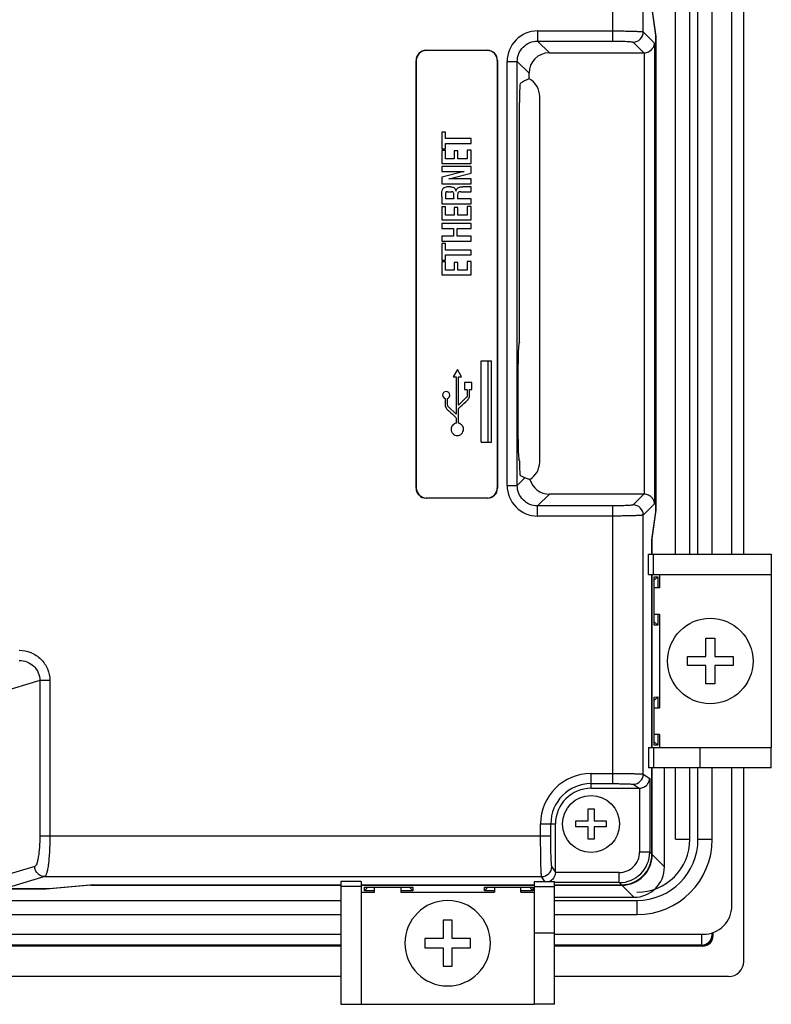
# Model space of a CAD drawing. Header units: millimetres. Extents: x 0 to 1189, y 0 to 841.
# Tile 19 of 22: x 908 to 982, y 370 to 467. Entities that reach past the tile are written whole.
import ezdxf

# ---------------------------------------------------------------- set-up
doc = ezdxf.new("R2010")
doc.units = ezdxf.units.MM
doc.header["$LTSCALE"] = 65.395
doc.layers.get('0').update_dxf_attribs({"linetype": 'CONTINUOUS'})
for name, color, linetype in [('CLAMP-RX-SHAPE', 7, 'CONTINUOUS'), ('FRONT_CASE-RW07-SHAPE', 7, 'CONTINUOUS'), ('ISO7045-M3X8-4_8-SHAPE', 7, 'CONTINUOUS'), ('REAR_CASE-RW07-SHAPE', 7, 'CONTINUOUS'), ('SEAL_GASKET_RW07-SHAPE', 7, 'CONTINUOUS'), ('SIDE_CONN_GUIDE-RW07-SHAPE', 7, 'CONTINUOUS')]:
    doc.layers.add(name, color=color, linetype=linetype)

# ---------------------------------------------------------------- blocks, each defined once
blk = doc.blocks.new('DSFDSF')
at = {"layer": 'ISO7045-M3X8-4_8-SHAPE', "color": 7, "linetype": 'Continuous'}
for p, q in [((548.253, 471.573), (548.253, 472.773)), ((548.253, 472.773), (548.853, 472.773)), ((548.853, 472.773), (548.853, 471.573)), ((547.053, 470.973), (547.053, 471.573)), ((547.053, 471.573), (548.253, 471.573)), ((548.853, 471.573), (550.053, 471.573)), ((550.053, 471.573), (550.053, 470.973)), ((548.253, 470.973), (547.053, 470.973)), ((548.253, 469.773), (548.253, 470.973)), ((548.853, 470.973), (548.853, 469.773)), ((550.053, 470.973), (548.853, 470.973)), ((548.853, 469.773), (548.253, 469.773))]:
    blk.add_line(p, q, dxfattribs=at)
blk.add_circle((548.553, 471.273), 2.8, dxfattribs=at)
blk = doc.blocks.new('DFSD')
at = {"layer": 'ISO7045-M3X8-4_8-SHAPE', "color": 3, "linetype": 'Continuous'}
for p, q in [((546.857, 399.444), (546.857, 401.244)), ((546.857, 401.244), (547.757, 401.244)), ((547.757, 401.244), (547.757, 399.444)), ((545.057, 398.544), (545.057, 399.444)), ((545.057, 399.444), (546.857, 399.444)), ((546.857, 398.544), (545.057, 398.544)), ((546.857, 396.744), (546.857, 398.544)), ((547.757, 399.444), (549.557, 399.444)), ((547.757, 398.544), (547.757, 396.744)), ((549.557, 398.544), (547.757, 398.544)), ((549.557, 399.444), (549.557, 398.544)), ((547.757, 396.744), (546.857, 396.744))]:
    blk.add_line(p, q, dxfattribs=at)
blk.add_circle((547.307, 398.994), 4.2, dxfattribs=at)
blk = doc.blocks.new('HGJ5')
at = {"layer": 'CLAMP-RX-SHAPE', "color": 3, "linetype": 'Continuous'}
for p, q in [((552.957, 370.641), (552.957, 382.716)), ((552.957, 382.716), (554.957, 382.716)), ((554.957, 370.641), (554.957, 382.716)), ((554.957, 382.716), (571.957, 382.716)), ((571.957, 370.641), (571.957, 382.716)), ((573.957, 382.716), (571.957, 382.716)), ((573.957, 382.716), (573.957, 370.641)), ((573.957, 375.716), (571.957, 375.716)), ((554.957, 371.716), (556.257, 371.716)), ((556.257, 371.716), (556.257, 371.206)), ((558.857, 371.206), (558.857, 371.716)), ((558.857, 371.716), (568.057, 371.716)), ((568.057, 371.206), (568.057, 371.716)), ((570.657, 371.716), (570.657, 371.206)), ((570.657, 371.716), (571.957, 371.716)), ((554.957, 371.14), (552.957, 371.14)), ((554.957, 370.64), (552.957, 370.64)), ((571.957, 371.14), (573.957, 371.14)), ((571.957, 370.64), (573.957, 370.64))]:
    blk.add_line(p, q, dxfattribs=at)

msp = doc.modelspace()

# ---------------------------------------------------------------- linework, layer by layer
at = {"layer": 'CLAMP-RX-SHAPE', "color": 7, "linetype": 'Continuous'}
for p, q in [((969.542, 412.201), (969.542, 414.201)), ((970.042, 412.201), (970.042, 414.201)), ((969.542, 395.201), (969.542, 393.201)), ((970.042, 395.201), (970.042, 393.201))]:
    msp.add_line(p, q, dxfattribs=at)
at = {"layer": 'FRONT_CASE-RW07-SHAPE', "color": 7, "linetype": 'Continuous'}
for p, q in [((978.899, 473.201), (978.899, 414.201)), ((970.312, 465.042), (969.914, 467.808)), ((970.275, 465.042), (970.312, 465.042)), ((970.312, 418.51), (970.312, 465.042)), ((969.914, 415.743), (970.312, 418.51)), ((970.275, 418.51), (970.312, 418.51)), ((969.898, 415.743), (969.914, 415.743)), ((969.914, 414.201), (969.914, 415.743)), ((969.914, 395.201), (969.914, 412.201)), ((970.108, 411.965), (970.456, 411.971)), ((970.108, 411.636), (970.456, 411.971)), ((970.108, 407.236), (970.108, 411.965)), ((970.456, 411.971), (970.456, 410.901)), ((970.456, 408.301), (970.456, 407.23)), ((970.108, 407.566), (970.456, 407.23)), ((970.456, 407.23), (970.108, 407.236)), ((970.108, 400.165), (970.456, 400.171)), ((970.108, 399.836), (970.456, 400.171)), ((970.108, 395.436), (970.108, 400.165)), ((970.456, 400.171), (970.456, 399.101)), ((970.108, 395.766), (970.456, 395.43)), ((970.456, 396.501), (970.456, 395.43)), ((970.456, 395.43), (970.108, 395.436)), ((969.914, 384.682), (969.914, 393.201)), ((971.108, 383.487), (971.108, 393.201)), ((978.899, 393.201), (978.899, 374.199)), ((969.914, 384.682), (971.108, 383.487)), ((910.324, 381.288), (825.207, 381.288)), ((914.712, 381.686), (910.324, 381.288)), ((910.324, 381.324), (910.324, 381.288)), ((914.712, 381.696), (914.712, 381.686)), ((914.712, 381.686), (939.299, 381.686)), ((941.299, 381.686), (958.299, 381.686)), ((941.628, 381.144), (941.635, 381.492)), ((941.964, 381.492), (941.628, 381.144)), ((942.599, 381.144), (941.628, 381.144)), ((941.635, 381.492), (946.363, 381.492)), ((946.37, 381.144), (945.199, 381.144)), ((946.034, 381.492), (946.37, 381.144)), ((946.363, 381.492), (946.37, 381.144)), ((953.428, 381.144), (953.435, 381.492)), ((953.764, 381.492), (953.428, 381.144)), ((954.399, 381.144), (953.428, 381.144)), ((953.435, 381.492), (958.163, 381.492)), ((958.17, 381.144), (956.999, 381.144)), ((957.834, 381.492), (958.17, 381.144)), ((958.163, 381.492), (958.17, 381.144)), ((960.299, 381.686), (966.918, 381.686)), ((968.113, 380.491), (966.918, 381.686)), ((960.299, 380.491), (968.113, 380.491)), ((975.895, 376.703), (975.797, 376.801)), ((975.895, 376.703), (975.895, 377.035)), ((939.299, 375.802), (808.399, 375.802)), ((939.299, 375.705), (808.399, 375.705)), ((974.798, 375.802), (960.299, 375.802)), ((974.896, 375.705), (960.299, 375.705)), ((974.896, 375.705), (974.798, 375.802)), ((939.299, 372.701), (808.399, 372.701)), ((977.401, 372.701), (960.299, 372.701))]:
    msp.add_line(p, q, dxfattribs=at)
msp.add_arc((974.795, 376.804), 1.002, 270.18576, 359.81424, dxfattribs=at)
for centre, major_axis, start_param, end_param in [((966.909, 384.69), (2.127, -2.127), -0.784029, 0.784029), ((968.104, 383.495), (-2.127, 2.127), -3.925621, -2.357564), ((974.893, 376.706), (0.709, -0.709), -0.784029, 0.784029), ((977.397, 374.203), (1.064, -1.064), -0.784029, 0.784029)]:
    msp.add_ellipse(centre, major_axis=major_axis, ratio=0.997265, start_param=start_param, end_param=end_param, dxfattribs=at)
for points, knots in [([(974.798, 375.802), (974.797, 375.812), (974.797, 375.844), (974.794, 375.908), (974.793, 376.006), (974.791, 376.194), (974.789, 376.483), (974.789, 376.729), (974.789, 376.863)], [0, 0, 0, 0, 0.027719, 0.089225, 0.182649, 0.305128, 0.621488, 1, 1, 1, 1]), ([(975.797, 376.801), (975.796, 376.802), (975.795, 376.809), (975.793, 376.821), (975.791, 376.84), (975.789, 376.876), (975.788, 376.93), (975.787, 376.976), (975.787, 377.001)], [0, 0, 0, 0, 0.029403, 0.092584, 0.187995, 0.312396, 0.62977, 1, 1, 1, 1])]:
    msp.add_open_spline(points, degree=3, knots=knots, dxfattribs=at)
at = {"layer": 'REAR_CASE-RW07-SHAPE', "color": 7, "linetype": 'Continuous'}
for p, q in [((966.029, 464.606), (966.029, 472.502)), ((969.025, 465.506), (969.025, 472.502)), ((970.275, 465.19), (969.877, 467.956)), ((958.64, 465.605), (966.029, 465.605)), ((958.64, 465.605), (958.64, 464.606)), ((969.025, 465.506), (970.131, 464.4)), ((958.64, 464.606), (966.029, 464.606)), ((958.64, 464.606), (959.796, 463.451)), ((968.026, 464.507), (969.083, 463.451)), ((970.131, 464.4), (970.131, 419.152)), ((970.275, 418.361), (970.275, 465.19)), ((947.695, 463.701), (953.703, 463.701)), ((947.713, 463.683), (947.695, 463.701)), ((953.685, 463.683), (947.713, 463.683)), ((953.685, 463.683), (953.703, 463.701)), ((959.796, 463.451), (969.083, 463.451)), ((969.132, 463.452), (969.132, 420.099)), ((946.699, 420.697), (946.699, 462.704)), ((946.716, 462.687), (946.699, 462.704)), ((946.716, 462.687), (946.716, 420.714)), ((954.681, 462.687), (954.699, 462.704)), ((954.681, 462.687), (954.681, 420.714)), ((954.699, 462.704), (954.699, 420.697)), ((955.645, 462.609), (956.643, 462.609)), ((955.645, 420.942), (955.645, 462.609)), ((956.643, 420.942), (956.643, 462.609)), ((956.643, 462.609), (957.799, 461.453)), ((957.799, 460.908), (957.799, 461.453)), ((956.856, 435.024), (956.856, 458.588)), ((958.846, 423.252), (958.846, 459.149)), ((949.597, 455.657), (949.221, 455.657)), ((949.221, 455.657), (949.221, 454.013)), ((949.597, 455.022), (949.597, 455.657)), ((952.119, 455.022), (949.597, 455.022)), ((952.119, 454.547), (952.119, 455.022)), ((949.221, 454.013), (949.597, 454.013)), ((949.598, 453.861), (949.221, 453.861)), ((949.221, 453.861), (949.221, 452.583)), ((949.597, 454.547), (952.119, 454.547)), ((949.597, 454.013), (949.597, 454.547)), ((949.598, 453.052), (949.598, 453.861)), ((950.802, 453.811), (950.439, 453.811)), ((950.439, 453.811), (950.439, 453.052)), ((950.802, 453.052), (950.802, 453.811)), ((952.119, 453.887), (951.733, 453.887)), ((951.733, 453.887), (951.733, 453.052)), ((952.119, 452.583), (952.119, 453.887)), ((950.439, 453.052), (949.598, 453.052)), ((951.733, 453.052), (950.802, 453.052)), ((949.221, 452.583), (952.119, 452.583)), ((952.119, 452.283), (949.221, 452.283)), ((949.221, 452.283), (949.221, 451.809)), ((951.427, 451.809), (949.221, 451.224)), ((949.221, 451.809), (951.427, 451.809)), ((952.119, 451.616), (952.119, 452.283)), ((949.221, 451.224), (949.221, 450.595)), ((949.914, 451.06), (952.119, 451.616)), ((952.119, 451.06), (949.914, 451.06)), ((952.119, 450.595), (952.119, 451.06)), ((949.221, 450.595), (952.119, 450.595)), ((950.076, 450.284), (949.682, 450.284)), ((949.801, 449.81), (950.189, 449.81)), ((951.088, 449.81), (952.119, 449.81)), ((952.119, 450.284), (951.301, 450.284)), ((952.119, 449.81), (952.119, 450.284)), ((949.221, 449.347), (949.221, 448.63)), ((950.402, 449.098), (949.582, 449.098)), ((950.402, 449.176), (950.402, 449.098)), ((952.119, 449.098), (950.758, 449.098)), ((952.119, 448.63), (952.119, 449.098)), ((949.221, 448.63), (952.119, 448.63)), ((949.598, 448.322), (949.221, 448.322)), ((949.221, 448.322), (949.221, 447.043)), ((949.598, 447.508), (949.598, 448.322)), ((950.802, 448.27), (950.439, 448.27)), ((950.439, 448.27), (950.439, 447.508)), ((950.802, 447.508), (950.802, 448.27)), ((952.119, 448.346), (951.733, 448.346)), ((951.733, 448.346), (951.733, 447.508)), ((952.119, 447.043), (952.119, 448.346)), ((949.221, 447.043), (952.119, 447.043)), ((950.439, 447.508), (949.598, 447.508)), ((951.733, 447.508), (950.802, 447.508)), ((952.119, 446.679), (949.221, 446.679)), ((949.221, 446.679), (949.221, 446.201)), ((949.221, 446.201), (950.38, 446.201)), ((950.38, 446.201), (950.38, 445.43)), ((950.75, 446.201), (952.119, 446.201)), ((950.75, 445.43), (950.75, 446.201)), ((952.119, 446.201), (952.119, 446.679)), ((950.38, 445.43), (949.221, 445.43)), ((949.221, 445.43), (949.221, 444.954)), ((949.221, 444.954), (952.119, 444.954)), ((952.119, 445.43), (950.75, 445.43)), ((952.119, 444.954), (952.119, 445.43)), ((949.597, 444.715), (949.221, 444.715)), ((949.221, 444.715), (949.221, 443.072)), ((949.597, 444.08), (949.597, 444.715)), ((952.119, 444.08), (949.597, 444.08)), ((952.119, 443.604), (952.119, 444.08)), ((949.221, 443.072), (949.597, 443.072)), ((949.597, 443.604), (952.119, 443.604)), ((949.597, 443.072), (949.597, 443.604)), ((949.598, 442.916), (949.221, 442.916)), ((949.221, 442.916), (949.221, 441.641)), ((949.598, 442.109), (949.598, 442.916)), ((950.439, 442.109), (949.598, 442.109)), ((950.802, 442.869), (950.439, 442.869)), ((950.439, 442.869), (950.439, 442.109)), ((950.802, 442.109), (950.802, 442.869)), ((951.733, 442.109), (950.802, 442.109)), ((952.119, 442.941), (951.733, 442.941)), ((951.733, 442.941), (951.733, 442.109)), ((952.119, 441.641), (952.119, 442.941)), ((949.221, 441.641), (952.119, 441.641)), ((956.856, 435.024), (956.806, 434.857)), ((953.108, 433.192), (954.101, 433.192)), ((953.108, 425.209), (953.108, 433.192)), ((954.101, 425.209), (954.101, 433.192)), ((956.719, 425.514), (956.719, 432.888)), ((950.752, 432.347), (950.339, 431.635)), ((950.339, 431.635), (950.632, 431.634)), ((950.632, 431.634), (950.629, 427.94)), ((951.158, 431.632), (950.752, 432.347)), ((950.875, 428.853), (950.878, 431.634)), ((950.878, 431.634), (951.158, 431.632)), ((951.469, 431.081), (951.468, 430.367)), ((952.182, 431.08), (951.469, 431.081)), ((952.177, 430.366), (952.182, 431.08)), ((949.561, 429.482), (949.561, 428.811)), ((949.787, 428.909), (949.787, 429.491)), ((951.632, 429.576), (950.875, 428.853)), ((951.468, 430.367), (951.722, 430.367)), ((951.722, 430.367), (951.721, 429.819)), ((951.947, 430.367), (952.177, 430.366)), ((951.947, 429.822), (951.947, 430.367)), ((950.629, 427.94), (949.877, 428.664)), ((950.629, 427.554), (950.627, 427.058)), ((950.874, 427.059), (950.876, 428.463)), ((953.108, 425.209), (954.101, 425.209)), ((956.856, 423.377), (956.806, 423.544)), ((955.645, 420.942), (956.643, 420.942)), ((956.643, 420.942), (957.396, 421.696)), ((946.716, 420.714), (946.699, 420.697)), ((954.681, 420.714), (954.699, 420.697)), ((958.64, 418.945), (959.796, 420.101)), ((969.083, 420.101), (959.796, 420.101)), ((969.083, 420.101), (968.026, 419.044)), ((947.713, 419.718), (947.695, 419.701)), ((953.703, 419.701), (947.695, 419.701)), ((953.685, 419.718), (947.713, 419.718)), ((953.685, 419.718), (953.703, 419.701)), ((966.029, 418.945), (958.64, 418.945)), ((958.64, 417.946), (958.64, 418.945)), ((966.029, 391.659), (966.029, 418.945)), ((970.131, 419.152), (969.025, 418.046)), ((966.029, 417.946), (958.64, 417.946)), ((969.025, 392.593), (969.025, 418.046)), ((969.877, 415.595), (970.275, 418.361)), ((969.877, 414.201), (969.877, 415.595)), ((969.877, 395.201), (969.877, 412.201)), ((909.709, 401.782), (905.799, 400.619)), ((910.693, 401.782), (909.709, 401.782)), ((909.709, 401.782), (909.709, 386.519)), ((910.693, 401.782), (910.693, 386.519)), ((969.877, 384.718), (969.877, 393.201)), ((963.899, 392.659), (966.029, 392.659)), ((963.899, 391.201), (963.899, 392.659)), ((969.025, 392.593), (969.665, 392.166)), ((969.665, 392.166), (969.665, 384.931)), ((963.899, 391.659), (966.029, 391.659)), ((963.899, 391.201), (968.615, 391.201)), ((968.026, 391.593), (968.615, 391.201)), ((968.666, 391.202), (968.666, 384.931)), ((958.941, 387.701), (960.399, 387.701)), ((958.941, 386.519), (958.941, 387.701)), ((959.94, 386.519), (959.94, 387.701)), ((960.399, 382.984), (960.399, 387.701)), ((909.709, 386.519), (959.94, 386.519)), ((969.665, 384.931), (968.666, 384.931)), ((969.665, 384.931), (969.877, 384.718)), ((909.207, 383.524), (905.799, 382.51)), ((960.399, 382.984), (960.039, 383.524)), ((910.192, 382.525), (906.638, 381.469)), ((910.192, 382.525), (959.04, 382.525)), ((959.352, 382.057), (959.04, 382.525)), ((966.669, 382.934), (960.398, 382.934)), ((966.669, 381.935), (966.669, 382.934)), ((910.612, 381.324), (824.918, 381.324)), ((915, 381.723), (910.612, 381.324)), ((915, 381.723), (939.299, 381.723)), ((941.299, 381.723), (958.299, 381.723)), ((966.669, 381.935), (960.299, 381.935)), ((960.299, 381.723), (966.881, 381.723)), ((966.669, 381.935), (966.881, 381.723))]:
    msp.add_line(p, q, dxfattribs=at)
for centre, radius, start, end in [((958.639, 462.611), 2.994, 89.97106, 180.02894), ((968.023, 465.509), 1.002, 270.18576, 359.81424), ((949.665, 429.831), 0.358, 359.6988, 90.65106), ((958.639, 420.941), 2.994, 179.97106, 270.02894), ((968.023, 418.042), 1.002, 0.18576, 89.81424), ((963.899, 387.701), 4.958, 90, 180), ((968.024, 392.594), 1.001, 270.1473, 359.89939), ((963.899, 387.701), 3.959, 90, 180), ((963.899, 387.701), 3.5, 90, 180), ((966.666, 384.933), 2.998, 270.04291, 359.95713), ((966.67, 384.93), 1.996, 269.97144, 0.02862), ((959.038, 383.526), 1.001, 270.10061, 359.8527)]:
    msp.add_arc(centre, radius, start, end, dxfattribs=at)
for centre, major_axis, ratio, start_param, end_param in [((947.703, 462.697), (-0.712, 0.712), 0.992433, -0.7816, 0.7816), ((947.72, 462.679), (-0.712, 0.712), 0.992433, -0.7816, 0.7816), ((953.678, 462.679), (0.712, 0.712), 0.992433, -0.7816, 0.7816), ((953.695, 462.697), (0.712, 0.712), 0.992433, -0.7816, 0.7816), ((959.802, 461.448), (1.418, -1.418), 0.997265, 2.357564, 3.925621), ((969.08, 464.452), (-0.709, 0.709), 0.997265, -3.925621, -3.876), ((956.96, 458.588), (0, 2), 0.052408, 0.370387, 1.570796), ((954.941, 457.243), (5.92, 4.268), 0.225351, 0.913058, 1.07304), ((956.845, 459.147), (1.416, 1.416), 0.998783, -0.784789, 0.289327), ((956.824, 432.888), (0, 2), 0.052408, 0.174533, 1.570796), ((956.824, 425.514), (0, 2), 0.052408, -4.712389, -3.316126), ((956.958, 423.815), (0, 2), 0.052408, -4.491754, -3.511539), ((956.845, 423.254), (1.416, -1.416), 0.998783, -0.2435, 0.784789), ((954.941, 425.159), (5.92, -4.268), 0.225351, -1.073481, -0.987917), ((959.802, 422.103), (1.418, 1.418), 0.997265, 2.640446, 3.925621), ((947.703, 420.704), (-0.712, -0.712), 0.992433, -0.7816, 0.7816), ((947.72, 420.722), (0.712, 0.712), 0.992433, 2.359993, 3.923193), ((953.678, 420.722), (0.712, -0.712), 0.992433, -0.7816, 0.7816), ((953.695, 420.704), (0.712, -0.712), 0.992433, -0.7816, 0.7816), ((969.08, 419.099), (0.709, 0.709), 0.997265, 0.734408, 0.784029), ((968.613, 392.201), (0.834, -0.556), 0.998023, -0.982115, -0.931581), ((966.873, 384.727), (2.127, -2.127), 0.997265, -0.784029, 0.784029), ((959.398, 382.986), (-0.556, 0.834), 0.998023, -2.210011, -2.159478)]:
    msp.add_ellipse(centre, major_axis=major_axis, ratio=ratio, start_param=start_param, end_param=end_param, dxfattribs=at)
for points, knots in [([(966.029, 465.605), (966.218, 465.605), (966.588, 465.604), (967.128, 465.598), (967.627, 465.59), (968.07, 465.578), (968.395, 465.565), (968.615, 465.554), (968.745, 465.545), (968.852, 465.536), (968.933, 465.527), (968.988, 465.518), (969.017, 465.511), (969.025, 465.506)], [0, 0, 0, 0, 0.188692, 0.3706, 0.539197, 0.688437, 0.812982, 0.864568, 0.908405, 0.944099, 0.971364, 0.989993, 1, 1, 1, 1]), ([(956.643, 462.609), (956.643, 462.869), (956.746, 463.395), (957.19, 464.06), (957.855, 464.504), (958.38, 464.607), (958.64, 464.606)], [0, 0, 0, 0, 0.249978, 0.499985, 0.749995, 1, 1, 1, 1]), ([(966.029, 464.606), (966.155, 464.606), (966.402, 464.605), (966.762, 464.6), (967.095, 464.591), (967.39, 464.579), (967.636, 464.565), (967.806, 464.551), (967.911, 464.537), (967.965, 464.528), (968.002, 464.519), (968.021, 464.512), (968.026, 464.507)], [0, 0, 0, 0, 0.188411, 0.370044, 0.538385, 0.687409, 0.811815, 0.907229, 0.943001, 0.970429, 0.989361, 1, 1, 1, 1]), ([(969.132, 463.452), (969.279, 463.459), (969.556, 463.532), (969.877, 463.772), (970.073, 464.072), (970.125, 464.293), (970.131, 464.4)], [0, 0, 0, 0, 0.294577, 0.55571, 0.786439, 1, 1, 1, 1]), ([(949.221, 449.347), (949.221, 449.484), (949.23, 449.717), (949.283, 450.028), (949.439, 450.246), (949.604, 450.284), (949.682, 450.284)], [0, 0, 0, 0, 0.352834, 0.598772, 0.80091, 1, 1, 1, 1]), ([(949.801, 449.81), (949.757, 449.81), (949.669, 449.809), (949.619, 449.735), (949.608, 449.702)], [0, 0, 0, 0, 0.560313, 1, 1, 1, 1]), ([(950.076, 450.284), (950.147, 450.284), (950.265, 450.278), (950.441, 450.23), (950.56, 450.077), (950.593, 449.945), (950.607, 449.87)], [0, 0, 0, 0, 0.277219, 0.469058, 0.697992, 1, 1, 1, 1]), ([(950.401, 449.522), (950.395, 449.585), (950.401, 449.684), (950.316, 449.813), (950.231, 449.81), (950.189, 449.81)], [0, 0, 0, 0, 0.454419, 0.697897, 1, 1, 1, 1]), ([(950.607, 449.87), (950.64, 449.954), (950.705, 450.099), (950.88, 450.245), (951.01, 450.27), (951.073, 450.278)], [0, 0, 0, 0, 0.411406, 0.709414, 1, 1, 1, 1]), ([(950.932, 449.8), (950.891, 449.788), (950.79, 449.707), (950.772, 449.439), (950.758, 449.235), (950.758, 449.098)], [0, 0, 0, 0, 0.170801, 0.458183, 1, 1, 1, 1]), ([(951.088, 449.81), (951.071, 449.81), (951.019, 449.809), (950.966, 449.807), (950.932, 449.8)], [0, 0, 0, 0, 0.327733, 1, 1, 1, 1]), ([(951.073, 450.278), (951.086, 450.279), (951.162, 450.284), (951.238, 450.284), (951.301, 450.284)], [0, 0, 0, 0, 0.169442, 1, 1, 1, 1]), ([(949.588, 449.493), (949.587, 449.472), (949.583, 449.34), (949.582, 449.209), (949.582, 449.098)], [0, 0, 0, 0, 0.158276, 1, 1, 1, 1]), ([(949.608, 449.702), (949.605, 449.69), (949.592, 449.621), (949.589, 449.55), (949.588, 449.493)], [0, 0, 0, 0, 0.182527, 1, 1, 1, 1]), ([(950.402, 449.176), (950.402, 449.215), (950.402, 449.331), (950.401, 449.446), (950.401, 449.522)], [0, 0, 0, 0, 0.340486, 1, 1, 1, 1]), ([(949.661, 430.189), (949.57, 430.191), (949.378, 430.114), (949.301, 429.923), (949.302, 429.831)], [0, 0, 0, 0, 0.49822, 1, 1, 1, 1]), ([(951.722, 429.819), (951.721, 429.784), (951.71, 429.697), (951.671, 429.611), (951.632, 429.576)], [0, 0, 0, 0, 0.400191, 1, 1, 1, 1]), ([(951.742, 429.331), (951.834, 429.423), (951.934, 429.587), (951.956, 429.772), (951.947, 429.822)], [0, 0, 0, 0, 0.718241, 1, 1, 1, 1]), ([(949.561, 428.811), (949.563, 428.793), (949.592, 428.644), (949.673, 428.509), (949.765, 428.417)], [0, 0, 0, 0, 0.127243, 1, 1, 1, 1]), ([(949.877, 428.664), (949.872, 428.668), (949.813, 428.733), (949.787, 428.828), (949.787, 428.909)], [0, 0, 0, 0, 0.077297, 1, 1, 1, 1]), ([(950.876, 428.463), (950.883, 428.487), (950.908, 428.543), (950.943, 428.596), (950.972, 428.621)], [0, 0, 0, 0, 0.397186, 1, 1, 1, 1]), ([(950.972, 428.621), (951, 428.646), (951.261, 428.879), (951.522, 429.111), (951.742, 429.331)], [0, 0, 0, 0, 0.10994, 1, 1, 1, 1]), ([(949.765, 428.417), (949.838, 428.344), (950.093, 428.104), (950.351, 427.868), (950.534, 427.704)], [0, 0, 0, 0, 0.296159, 1, 1, 1, 1]), ([(950.534, 427.704), (950.538, 427.701), (950.579, 427.658), (950.611, 427.605), (950.629, 427.554)], [0, 0, 0, 0, 0.078521, 1, 1, 1, 1]), ([(950.627, 427.058), (950.496, 427.031), (950.244, 426.881), (950.147, 426.602), (950.147, 426.466)], [0, 0, 0, 0, 0.495816, 1, 1, 1, 1]), ([(951.356, 426.465), (951.355, 426.601), (951.258, 426.879), (951.005, 427.031), (950.874, 427.059)], [0, 0, 0, 0, 0.504076, 1, 1, 1, 1]), ([(950.147, 426.466), (950.147, 426.312), (950.276, 425.992), (950.596, 425.861), (950.75, 425.86)], [0, 0, 0, 0, 0.499564, 1, 1, 1, 1]), ([(950.75, 425.86), (950.904, 425.861), (951.226, 425.99), (951.355, 426.311), (951.356, 426.465)], [0, 0, 0, 0, 0.500164, 1, 1, 1, 1]), ([(958.64, 418.945), (958.38, 418.945), (957.855, 419.047), (957.19, 419.492), (956.746, 420.157), (956.643, 420.682), (956.643, 420.942)], [0, 0, 0, 0, 0.249978, 0.499985, 0.749995, 1, 1, 1, 1]), ([(957.878, 421.539), (957.834, 421.547), (957.668, 421.583), (957.506, 421.639), (957.396, 421.696)], [0, 0, 0, 0, 0.269012, 1, 1, 1, 1]), ([(970.131, 419.152), (970.125, 419.258), (970.073, 419.479), (969.877, 419.779), (969.556, 420.019), (969.279, 420.092), (969.132, 420.099)], [0, 0, 0, 0, 0.213561, 0.44429, 0.705423, 1, 1, 1, 1]), ([(968.026, 419.044), (968.021, 419.039), (968.002, 419.032), (967.965, 419.023), (967.911, 419.014), (967.806, 419.001), (967.636, 418.986), (967.39, 418.972), (967.095, 418.96), (966.762, 418.952), (966.402, 418.946), (966.155, 418.945), (966.029, 418.945)], [0, 0, 0, 0, 0.010639, 0.02957, 0.056995, 0.092765, 0.188174, 0.312578, 0.4616, 0.629942, 0.811584, 1, 1, 1, 1]), ([(969.025, 418.046), (969.017, 418.04), (968.988, 418.034), (968.933, 418.024), (968.852, 418.015), (968.746, 418.006), (968.615, 417.998), (968.395, 417.986), (968.07, 417.973), (967.627, 417.962), (967.128, 417.953), (966.588, 417.947), (966.218, 417.946), (966.029, 417.946)], [0, 0, 0, 0, 0.010007, 0.028634, 0.055898, 0.091589, 0.135423, 0.187007, 0.31155, 0.460787, 0.629385, 0.811302, 1, 1, 1, 1]), ([(907.675, 404.758), (908.065, 404.758), (908.854, 404.607), (909.858, 403.951), (910.535, 402.96), (910.693, 402.172), (910.693, 401.782)], [0, 0, 0, 0, 0.250062, 0.500065, 0.750023, 1, 1, 1, 1]), ([(907.675, 403.76), (907.936, 403.761), (908.464, 403.665), (909.143, 403.234), (909.604, 402.573), (909.71, 402.043), (909.709, 401.782)], [0, 0, 0, 0, 0.249695, 0.499621, 0.749766, 1, 1, 1, 1]), ([(966.029, 392.659), (966.218, 392.659), (966.588, 392.658), (967.127, 392.654), (967.627, 392.648), (968.07, 392.641), (968.438, 392.631), (968.694, 392.622), (968.852, 392.613), (968.933, 392.607), (968.988, 392.6), (969.016, 392.596), (969.025, 392.593)], [0, 0, 0, 0, 0.188822, 0.370856, 0.539571, 0.688909, 0.813519, 0.908945, 0.944604, 0.971797, 0.990289, 1, 1, 1, 1]), ([(968.666, 391.202), (968.813, 391.209), (969.092, 391.284), (969.413, 391.53), (969.607, 391.835), (969.659, 392.058), (969.665, 392.166)], [0, 0, 0, 0, 0.29357, 0.554174, 0.785317, 1, 1, 1, 1]), ([(966.029, 391.659), (966.155, 391.659), (966.402, 391.659), (966.761, 391.655), (967.095, 391.649), (967.389, 391.641), (967.635, 391.632), (967.806, 391.622), (967.911, 391.613), (967.965, 391.608), (968.002, 391.601), (968.021, 391.597), (968.026, 391.593)], [0, 0, 0, 0, 0.188693, 0.370602, 0.539199, 0.688439, 0.812985, 0.908406, 0.9441, 0.971365, 0.989992, 1, 1, 1, 1]), ([(909.709, 386.519), (909.709, 386.146), (909.686, 385.453), (909.602, 384.636), (909.498, 384.101), (909.415, 383.817), (909.331, 383.626), (909.248, 383.536), (909.207, 383.524)], [0, 0, 0, 0, 0.362076, 0.672675, 0.795294, 0.891095, 0.958469, 1, 1, 1, 1]), ([(910.693, 386.519), (910.693, 386.023), (910.677, 385.302), (910.615, 384.382), (910.556, 383.792), (910.484, 383.3), (910.402, 382.923), (910.324, 382.685), (910.251, 382.567), (910.211, 382.533), (910.192, 382.525)], [0, 0, 0, 0, 0.365408, 0.531625, 0.678878, 0.802196, 0.897718, 0.963119, 0.984699, 1, 1, 1, 1]), ([(959.04, 382.525), (959.034, 382.537), (959.028, 382.575), (959.018, 382.647), (959.01, 382.756), (959.001, 382.898), (958.992, 383.072), (958.98, 383.365), (958.968, 383.799), (958.956, 384.388), (958.947, 385.055), (958.942, 385.774), (958.941, 386.268), (958.941, 386.519)], [0, 0, 0, 0, 0.009775, 0.028295, 0.055497, 0.091163, 0.134985, 0.186578, 0.311164, 0.460467, 0.629155, 0.811175, 1, 1, 1, 1]), ([(960.039, 383.524), (960.034, 383.532), (960.027, 383.561), (960.018, 383.615), (960.009, 383.697), (960, 383.803), (959.992, 383.934), (959.98, 384.153), (959.967, 384.479), (959.956, 384.921), (959.947, 385.421), (959.941, 385.96), (959.94, 386.331), (959.94, 386.519)], [0, 0, 0, 0, 0.010007, 0.028635, 0.055894, 0.091586, 0.135415, 0.186999, 0.311534, 0.46076, 0.629356, 0.811277, 1, 1, 1, 1]), ([(910.192, 382.525), (910.065, 382.526), (909.806, 382.58), (909.48, 382.803), (909.261, 383.134), (909.209, 383.394), (909.207, 383.524)], [0, 0, 0, 0, 0.248116, 0.497744, 0.748689, 1, 1, 1, 1]), ([(960.398, 382.934), (960.388, 382.741), (960.267, 382.384), (959.994, 382.135), (959.851, 382.056)], [0, 0, 0, 0, 0.540524, 1, 1, 1, 1])]:
    msp.add_open_spline(points, degree=3, knots=knots, dxfattribs=at)
for points in [[(949.302, 429.831), (949.301, 429.686), (949.422, 429.522), (949.561, 429.482)], [(949.787, 429.491), (949.916, 429.538), (950.023, 429.691), (950.023, 429.829)]]:
    msp.add_open_spline(points, degree=3, dxfattribs=at)
at = {"layer": 'SEAL_GASKET_RW07-SHAPE', "color": 7, "linetype": 'Continuous'}
for p, q in [((972.209, 414.201), (972.209, 473.201)), ((973.609, 414.201), (973.609, 473.201)), ((974.409, 414.201), (974.409, 473.201)), ((975.809, 414.201), (975.809, 473.201)), ((977.737, 414.201), (977.737, 473.201)), ((972.209, 386.19), (972.209, 393.201)), ((973.609, 386.19), (973.609, 393.201)), ((974.409, 386.19), (974.409, 393.201)), ((975.809, 386.19), (975.809, 393.201)), ((977.737, 379.661), (977.737, 393.201)), ((972.209, 386.19), (973.609, 386.19)), ((974.409, 386.19), (975.809, 386.19)), ((808.399, 380.19), (939.299, 380.19)), ((960.299, 380.19), (968.409, 380.19)), ((968.409, 380.19), (968.409, 378.79)), ((808.399, 378.79), (939.299, 378.79)), ((960.299, 378.79), (968.409, 378.79)), ((808.399, 376.863), (939.299, 376.863)), ((960.299, 376.863), (974.938, 376.863))]:
    msp.add_line(p, q, dxfattribs=at)
for centre, radius, start, end in [((968.409, 386.19), 7.4, 270, 0), ((968.409, 386.19), 6, 270, 0), ((968.409, 386.19), 5.2, 270, 0), ((974.939, 379.661), 2.798, 269.98977, 0.01023)]:
    msp.add_arc(centre, radius, start, end, dxfattribs=at)
at = {"layer": 'SIDE_CONN_GUIDE-RW07-SHAPE', "color": 7, "linetype": 'Continuous'}
msp.add_line((953.799, 425.209), (953.799, 433.192), dxfattribs=at)

# ---------------------------------------------------------------- block references
at = {"rotation": 270}
for name, p in [('HGJ5', (598.902, 967.158)), ('DFSD', (576.624, 951.008))]:
    msp.add_blockref(name, p, dxfattribs=at)
msp.add_blockref('DSFDSF', (415.346, -83.573))
at = {"xscale": -1, "rotation": 180}
for name, p in [('HGJ5', (386.342, 752.698)), ('DFSD', (402.492, 774.975))]:
    msp.add_blockref(name, p, dxfattribs=at)

doc.saveas('drawing.dxf')
